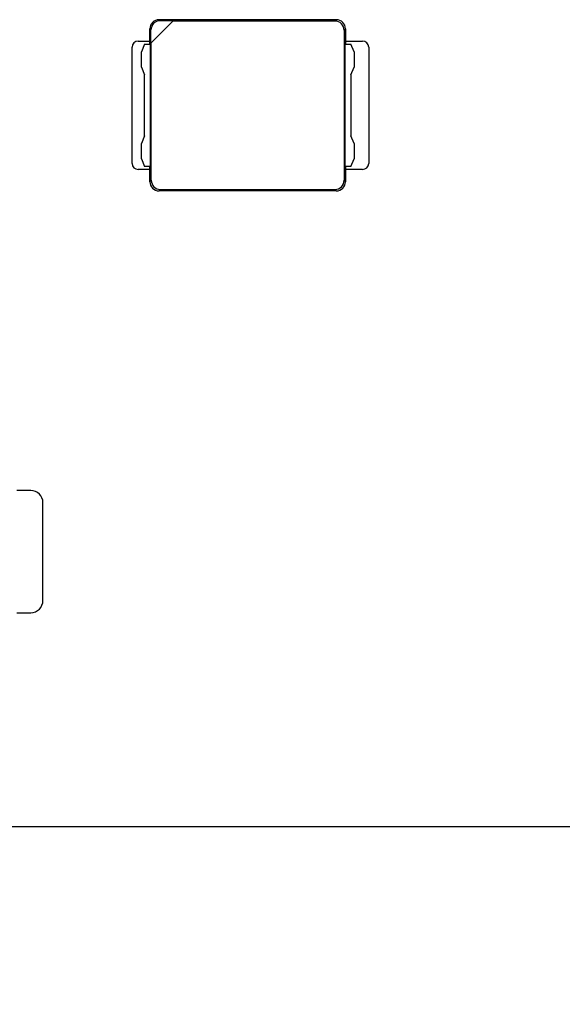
# Model space of a CAD drawing. Header units: millimetres. Extents: x 0 to 210, y 0 to 297.
# Tile 17 of 45: x 125.07 to 129.51, y 140.73 to 148.78. Entities that reach past the tile are written whole.
import ezdxf

# ---------------------------------------------------------------- set-up
doc = ezdxf.new("R2010")
doc.units = ezdxf.units.MM
doc.header["$LTSCALE"] = 19.36
doc.layers.get('0').update_dxf_attribs({"linetype": 'CONTINUOUS'})
doc.layers.add('Z_DIM_2D', color=7, linetype='CONTINUOUS')
doc.styles.add('TEXTSTYLE_3', font='helveticaneueltw1g-ltcn.otf')
doc.styles.add('TEXTSTYLE_4', font='gdt', dxfattribs={"width": 0.7})
doc.dimstyles.new('DIMSTYLE_3', dxfattribs={"dimtxt": 2.1, "dimasz": 3.5, "dimexe": 1.5, "dimexo": 0, "dimtad": 1, "dimlfac": 2, "dimdsep": 46, "dimtxsty": 'TEXTSTYLE_3', "dimblk": '_FILLED', "dimblk1": '_FILLED', "dimblk2": '_FILLED', "dimcen": 0.09, "dimclrt": 5, "dimazin": 2, "dimtol": 1, "dimtp": 0.2, "dimtm": 0.2, "dimtfac": 1, "dimtofl": 0, "dimtmove": 0, "dimatfit": 1, "dimldrblk": '_FILLED', "dimfxl": 0, "dimtolj": 1, "dimarcsym": 0})

# ---------------------------------------------------------------- blocks, each defined once
blk = doc.blocks.new('_CLOSED')
at = {"color": 0, "linetype": 'ByBlock'}
for p, q in [((0, 0), (-1, 0.125)), ((-1, 0.125), (-1, -0.125)), ((-1, -0.125), (0, 0)), ((-1, 0), (0, 0))]:
    blk.add_line(p, q, dxfattribs=at)
blk = doc.blocks.new('*D5')
at = {"layer": 'Z_DIM_2D', "color": 2, "linetype": 'Continuous', "transparency": 16777216}
blk.add_line((105.4219, 143.1466), (127.2365, 133.4119), dxfattribs=at)
at = {"layer": 'Z_DIM_2D', "color": 2, "linetype": 'Continuous', "transparency": 16777216, "xscale": 3.5, "yscale": 3.5, "zscale": 3.5, "rotation": 155.9513250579}
blk.add_blockref('_CLOSED', (105.4219, 143.1466), dxfattribs=at)
at = {"layer": 'Z_DIM_2D', "color": 5, "linetype": 'Continuous', "transparency": 16777216}
for s, height, style, p in [('n', 2.1, 'TEXTSTYLE_4', (113.7387, 140.0101)), ('4.3', 2.1, 'TEXTSTYLE_3', (116.2957, 138.8691)), ('`', 1.47, 'TEXTSTYLE_4', (119.6441, 137.7198)), ('0.2', 1.47, 'TEXTSTYLE_3', (121.2103, 137.0209)), (' (4x)', 2.1, 'TEXTSTYLE_3', (123.3359, 135.7274))]:
    blk.add_text(s, height=height, rotation=-24.04867, dxfattribs=dict(at, style=style)).set_placement(p)
blk = doc.blocks.new('_FILLED')
at = {"color": 0, "linetype": 'ByBlock'}
blk.add_solid([(0, 0), (-1, 0.125), (-1, -0.125)], dxfattribs=at)

msp = doc.modelspace()

# ---------------------------------------------------------------- linework, layer by layer
at = {"color": 7, "linetype": 'Continuous'}
for p, q in [((126.1489, 148.5934), (126.3315, 148.776)), ((127.6653, 148.7847), (126.2152, 148.7847)), ((126.3315, 148.776), (126.2239, 148.776)), ((127.6539, 148.7733), (126.3289, 148.7733)), ((126.1402, 148.5847), (126.1402, 148.7097)), ((126.1489, 148.5934), (126.1489, 148.701)), ((127.7289, 148.6984), (127.7289, 147.471)), ((127.7402, 148.7097), (127.7402, 148.5847)), ((126.0452, 148.6097), (126.1402, 148.6097)), ((126.0952, 148.5847), (126.0702, 148.5222)), ((126.0952, 148.5847), (126.1446, 148.5847)), ((126.1446, 147.5847), (126.1446, 148.5847)), ((126.1516, 147.471), (126.1516, 148.596)), ((127.7358, 148.5847), (127.7852, 148.5847)), ((127.7358, 148.5847), (127.7358, 147.5847)), ((127.7402, 148.6097), (127.8802, 148.6097)), ((127.8102, 148.5222), (127.7852, 148.5847)), ((125.9952, 147.6097), (125.9952, 148.5597)), ((126.0702, 148.3972), (126.0702, 148.5222)), ((127.8102, 148.5222), (127.8102, 148.3972)), ((127.9302, 148.5597), (127.9302, 147.6097)), ((126.0702, 148.3972), (126.0952, 148.3347)), ((126.0952, 147.8347), (126.0952, 148.3347)), ((127.7852, 148.3347), (127.8102, 148.3972)), ((127.7852, 148.3347), (127.7852, 147.8347)), ((126.0952, 147.8347), (126.0702, 147.7722)), ((126.0702, 147.6472), (126.0702, 147.7722)), ((127.8102, 147.7722), (127.7852, 147.8347)), ((127.8102, 147.7722), (127.8102, 147.6472)), ((126.0702, 147.6472), (126.0952, 147.5847)), ((127.7852, 147.5847), (127.8102, 147.6472)), ((126.1402, 147.5597), (126.0452, 147.5597)), ((126.1446, 147.5847), (126.0952, 147.5847)), ((126.1402, 147.4596), (126.1402, 147.5847)), ((127.7852, 147.5847), (127.7358, 147.5847)), ((127.7402, 147.5847), (127.7402, 147.4596)), ((127.8802, 147.5597), (127.7402, 147.5597)), ((127.6653, 147.3847), (126.2152, 147.3847)), ((126.2265, 147.396), (127.6539, 147.396)), ((125.1652, 144.9347), (125.0527, 144.9347)), ((125.2652, 144.0347), (125.2652, 144.8347)), ((125.0527, 143.9347), (125.1652, 143.9347)), ((133.9402, 142.1847), (67.4402, 142.1847))]:
    msp.add_line(p, q, dxfattribs=at)
at = {"color": 9, "linetype": 'Continuous'}
for p, q in [((126.2152, 148.7847), (126.2239, 148.776)), ((127.6539, 148.7733), (127.6653, 148.7847)), ((126.1489, 148.701), (126.1402, 148.7097)), ((127.7402, 148.7097), (127.7289, 148.6984)), ((126.1402, 147.4596), (126.1516, 147.471)), ((127.7289, 147.471), (127.7402, 147.4596)), ((126.2265, 147.396), (126.2152, 147.3847)), ((127.6653, 147.3847), (127.6539, 147.396))]:
    msp.add_line(p, q, dxfattribs=at)
at = {"color": 7, "linetype": 'Continuous'}
for centre, start, end in [((126.0452, 148.5597), 90.00066, 180), ((127.8802, 148.5597), 0, 89.99934), ((126.0452, 147.6097), 180, 269.99934), ((127.8802, 147.6097), 270.00066, 360)]:
    msp.add_arc(centre, 0.05, start, end, dxfattribs=at)
at = {"color": 6, "linetype": 'Continuous'}
for centre, start, end in [((125.1652, 144.8347), 0.00133, 89.99867), ((125.1652, 144.0347), 270.00133, 359.99867)]:
    msp.add_arc(centre, 0.1, start, end, dxfattribs=at)
at = {"color": 7, "linetype": 'Continuous'}
for centre, major_axis, start_param, end_param in [((126.2153, 148.7096), (0.0531, -0.0531), 2.356803, 3.926382), ((126.224, 148.7009), (-0.0531, 0.0531), -0.784789, 0.784789), ((127.6538, 148.6983), (0.0531, 0.0531), -0.784789, 0.784789), ((127.6652, 148.7096), (0.0531, 0.0531), -0.784789, 0.784789), ((126.2153, 147.4597), (0.0531, 0.0531), 2.356803, 3.926382), ((126.2266, 147.4711), (-0.0531, -0.0531), -0.784789, 0.784789), ((127.6538, 147.4711), (0.0531, -0.0531), -0.784789, 0.784789), ((127.6652, 147.4597), (0.0531, -0.0531), -0.784789, 0.784789)]:
    msp.add_ellipse(centre, major_axis=major_axis, ratio=0.998783, start_param=start_param, end_param=end_param, dxfattribs=at)

# ---------------------------------------------------------------- dimensions: what is measured, and where the dimension line sits
at = {"layer": 'Z_DIM_2D', "color": 2, "linetype": 'Continuous'}
dim = msp.add_diameter_dim_2p(p1=(105.4219, 143.1466), p2=(103.4585, 144.0228), text='%%c<> (4x)', dimstyle='DIMSTYLE_3', override={"dimpost": '<>', "dimblk1": 'CLOSED', "dimblk2": 'CLOSED', "dimsah": 1}, dxfattribs=at)
dim.commit()
dim.dimension.update_dxf_attribs({"geometry": '*D5', "text_midpoint": (121.0225, 137.9096), "dimtype": 163})

doc.saveas('drawing.dxf')
